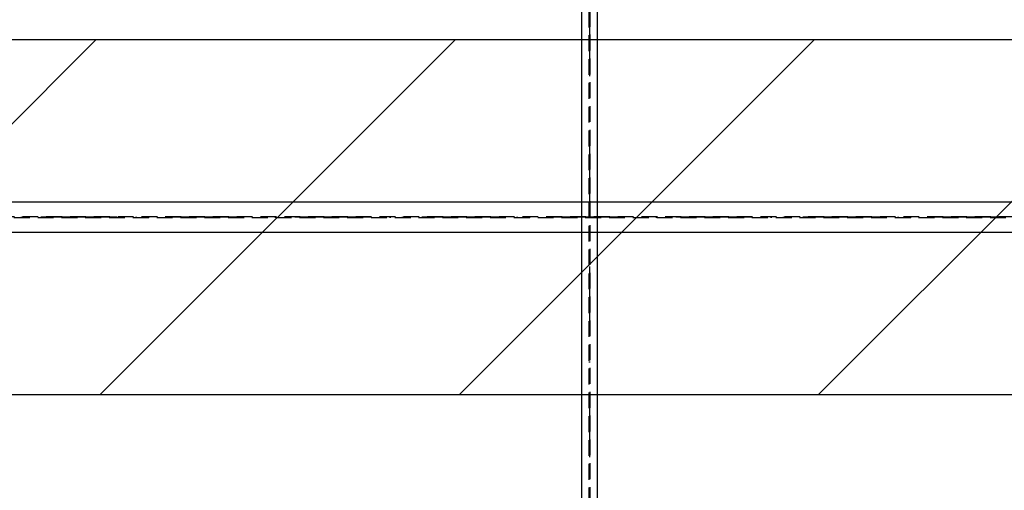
# Model space of a CAD drawing. Extents: x 293186 to 369035, y -341273 to -122059.
# Tile 47 of 64: x 333908 to 337785, y -196482 to -194629. Entities that reach past the tile are written whole.
import ezdxf

# ---------------------------------------------------------------- set-up
doc = ezdxf.new("R2010")
doc.units = 0
doc.header["$LTSCALE"] = 50
doc.linetypes.add('DASHDOT', pattern=[10, 5, -2.5, 0, -2.5])
doc.linetypes.add('HIDDEN', pattern=[1.875, 1.25, -0.625])
doc.layers.add('ECHELLE_1_50', color=7, linetype='CONTINUOUS')

msp = doc.modelspace()

# ---------------------------------------------------------------- hatches: boundary and pattern name
at = {"layer": 'ECHELLE_1_50', "linetype": 'CONTINUOUS'}
h = msp.add_hatch(dxfattribs=at)
h.set_pattern_fill('ANSI31', color=212, scale=314.962605, style=0, pattern_type=2)
h.set_pattern_definition([(45, (0, 0), (707.1068, -707.1068), [])])
h.paths.add_polyline_path([(327231.5, -194706.5), (340231.5, -194706.5), (340231.5, -196106.5), (327231.5, -196106.5)])

# ---------------------------------------------------------------- linework, layer by layer
at = {"layer": 'ECHELLE_1_50', "color": 4, "linetype": 'HIDDEN'}
for p, q in [((336149.2, -173596.5), (336149.2, -201406.5)), ((336153.6, -201406.5), (336153.6, -173596.5))]:
    msp.add_line(p, q, dxfattribs=at)
at = {"layer": 'ECHELLE_1_50', "color": 4, "linetype": 'DASHDOT'}
msp.add_line((336151.4, -173596.5), (336151.4, -201406.5), dxfattribs=at)
at = {"layer": 'ECHELLE_1_50', "color": 3, "linetype": 'DASHDOT'}
msp.add_line((348244, -195406.5), (316294.8, -195406.5), dxfattribs=at)
at = {"layer": 'ECHELLE_1_50', "color": 5, "linetype": 'HIDDEN'}
for p, q in [((333731.2, -195403.4), (340791.2, -195403.4)), ((340791.2, -195409.6), (333731.2, -195409.6))]:
    msp.add_line(p, q, dxfattribs=at)
at = {"layer": 'ECHELLE_1_50', "color": 5, "linetype": 'DASHDOT'}
msp.add_line((340791.2, -195406.5), (333731.2, -195406.5), dxfattribs=at)
at = {"layer": 'ECHELLE_1_50', "color": 4, "linetype": 'CONTINUOUS'}
msp.add_lwpolyline([(336119.4, -173596.5), (336119.4, -201406.5), (336183.4, -201406.5), (336183.4, -173596.5), (336119.4, -173596.5)], dxfattribs=at)
at = {"layer": 'ECHELLE_1_50', "color": 5, "linetype": 'CONTINUOUS'}
msp.add_lwpolyline([(340791.2, -195466.5), (333731.2, -195466.5), (333731.2, -195346.5), (340791.2, -195346.5), (340791.2, -195466.5)], dxfattribs=at)
at = {"layer": 'ECHELLE_1_50', "color": 7, "linetype": 'CONTINUOUS'}
msp.add_3dface([(327231.5, -194706.5, 2540), (340231.5, -194706.5, 2540), (340231.5, -196106.5, 2540), (327231.5, -196106.5, 2540)], dxfattribs=at)

doc.saveas('drawing.dxf')
